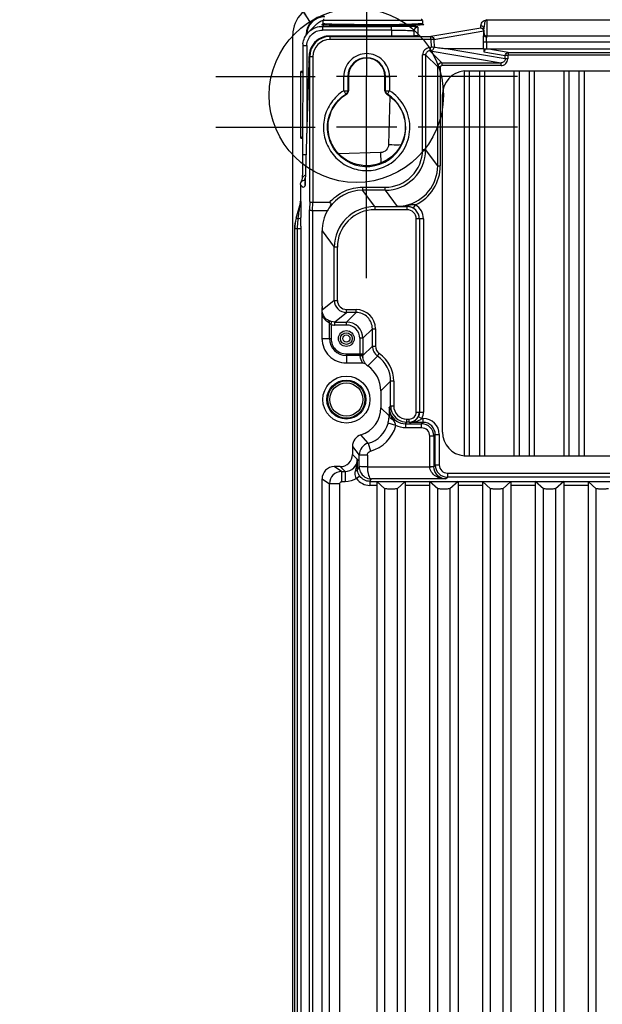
# Model space of a CAD drawing. Header units: inches. Extents: x 0 to 117, y 0 to 83.
# Tile 26 of 57: x 73 to 79, y 46 to 55. Entities that reach past the tile are written whole.
import ezdxf

# ---------------------------------------------------------------- set-up
doc = ezdxf.new("R2010")
doc.units = ezdxf.units.IN
doc.header["$LTSCALE"] = 6.431102
doc.header["$MEASUREMENT"] = 0
doc.linetypes.add('CENTER', pattern=[0.6, 0.375, -0.075, 0.075, -0.075])
doc.layers.get('0').update_dxf_attribs({"linetype": 'CONTINUOUS'})
doc.layers.add('DEFAULT_1', color=7, linetype='CENTER')
doc.styles.get("Standard").update_dxf_attribs({"font": 'txt', "width": 0.8})
doc.dimstyles.get("Standard").update_dxf_attribs({"dimtxt": 0.78125, "dimasz": 0.14, "dimexe": 0.18, "dimexo": 0.0625, "dimgap": 0.09, "dimtad": 1, "dimdec": 3, "dimzin": 4, "dimdsep": 46, "dimtxsty": 'STANDARD', "dimblk": '_FILLED', "dimblk1": '_FILLED', "dimblk2": '_FILLED', "dimcen": 0.09, "dimadec": 0, "dimazin": 0, "dimtp": 0.001, "dimtm": 0.001, "dimtfac": 1, "dimtdec": 3, "dimtofl": 0, "dimtmove": 0, "dimatfit": 3, "dimldrblk": '_FILLED', "dimfxl": 1, "dimtolj": 1, "dimtzin": 4, "dimarcsym": 0})

# ---------------------------------------------------------------- blocks, each defined once
blk = doc.blocks.new('_FILLED')
at = {"color": 0, "linetype": 'BYBLOCK'}
blk.add_solid([(0, 0), (-1, 0.143), (-1, -0.143)], dxfattribs=at)

msp = doc.modelspace()

# ---------------------------------------------------------------- linework, layer by layer
at = {"color": 7, "linetype": 'CONTINUOUS'}
for p, q in [((76.1439, 55.0584), (76.1439, 55.0302)), ((77.1085, 55.0584), (76.1439, 55.0584)), ((77.0888, 55.0278), (77.0737, 55.0266)), ((77.1085, 55.0584), (77.1085, 55.0315)), ((77.1149, 55.0215), (77.1179, 55.0209)), ((77.7329, 55.066), (77.7329, 54.9062)), ((77.7329, 55.066), (86.11, 55.066)), ((75.8518, 28.7628), (75.8518, 54.9209)), ((75.9798, 54.9172), (75.9798, 54.924)), ((75.9802, 54.9236), (75.9798, 54.924)), ((76.0703, 55.0137), (76.0042, 54.9476)), ((76.138, 55.0031), (76.1511, 55.0161)), ((76.138, 55.0031), (76.138, 54.9661)), ((76.138, 55.0031), (76.8085, 55.0031)), ((76.8085, 54.9661), (76.138, 54.9661)), ((76.8085, 54.9661), (76.807, 54.9093)), ((76.8085, 54.9661), (76.8085, 55.0031)), ((77.0246, 54.958), (77.0233, 54.9096)), ((77.0631, 54.9964), (77.0626, 54.9115)), ((77.6728, 54.9871), (77.1897, 54.9049)), ((77.2189, 54.876), (77.702, 54.9581)), ((77.6738, 54.9874), (77.6728, 54.9871)), ((77.6738, 55.007), (77.6739, 55.01)), ((77.6738, 54.9874), (77.6738, 55.007)), ((77.702, 54.9581), (77.702, 54.9186)), ((77.7034, 54.9797), (77.7034, 54.9775)), ((77.7034, 54.9337), (77.7034, 54.9775)), ((76.2065, 54.9093), (76.2065, 54.9093)), ((76.2118, 54.9049), (76.2065, 54.9093)), ((76.9915, 54.9093), (76.2065, 54.9093)), ((76.2118, 54.9049), (76.2118, 54.8754)), ((76.2118, 54.9049), (77.1897, 54.9049)), ((77.1897, 54.8754), (76.2118, 54.8754)), ((76.9829, 54.9093), (76.9829, 54.9093)), ((77.0054, 54.9094), (76.9915, 54.9093)), ((77.018, 54.9095), (77.0054, 54.9094)), ((77.0289, 54.9097), (77.018, 54.9095)), ((77.0353, 54.9099), (77.0289, 54.9097)), ((77.0407, 54.91), (77.0353, 54.9099)), ((77.0454, 54.9102), (77.0407, 54.91)), ((77.0492, 54.9103), (77.0454, 54.9102)), ((77.1897, 54.8754), (77.1897, 54.9049)), ((77.2189, 54.876), (77.1897, 54.8754)), ((77.1897, 54.8754), (77.1911, 54.8019)), ((77.2189, 54.876), (77.2203, 54.7992)), ((77.7275, 54.8511), (77.6983, 54.8506)), ((77.6995, 54.7853), (77.6983, 54.8506)), ((77.7281, 54.8511), (77.7281, 54.7849)), ((86.1148, 54.8511), (77.7281, 54.8511)), ((77.7329, 54.9101), (86.11, 54.9101)), ((75.9486, 54.8138), (75.9468, 53.7175)), ((75.988, 54.8161), (75.9867, 53.968)), ((77.1781, 54.7951), (77.1781, 54.7656)), ((77.1781, 54.7951), (77.1817, 54.7951)), ((77.2947, 54.649), (77.1781, 54.7656)), ((77.1781, 54.7656), (77.1817, 54.7656)), ((77.1817, 54.7951), (77.1817, 54.7656)), ((77.1817, 54.7656), (77.8689, 54.649)), ((77.6995, 54.7853), (77.3369, 54.7849)), ((77.9091, 54.6878), (77.3369, 54.7849)), ((77.6996, 54.7853), (77.7034, 54.7849)), ((77.7034, 54.7849), (77.7031, 54.7557)), ((77.7031, 54.7557), (77.9094, 54.7207)), ((77.7034, 54.7849), (77.7287, 54.7849)), ((77.7288, 54.7849), (77.7281, 54.7849)), ((77.9386, 54.75), (77.7329, 54.7849)), ((77.7329, 54.7849), (86.11, 54.7849)), ((77.9386, 54.75), (77.9386, 54.7244)), ((77.9386, 54.75), (85.9043, 54.75)), ((76.0084, 54.6584), (75.9716, 53.4906)), ((76.0084, 54.6572), (76.0084, 54.6584)), ((76.015, 54.7105), (76.0095, 54.7105)), ((76.015, 53.3055), (76.015, 54.7105)), ((76.0446, 54.7082), (76.015, 54.7082)), ((76.0446, 54.7083), (76.0446, 53.2985)), ((77.1092, 53.8092), (77.1092, 54.7263)), ((77.1387, 54.7263), (77.1092, 54.7263)), ((77.1387, 54.7263), (77.1387, 53.8092)), ((77.1387, 54.7263), (77.2554, 54.6096)), ((77.2947, 54.649), (77.2947, 54.6234)), ((77.2947, 54.649), (77.8689, 54.649)), ((77.8689, 54.6234), (77.8689, 54.649)), ((77.9091, 54.6878), (77.9094, 54.7207)), ((77.9344, 54.6876), (77.9091, 54.6878)), ((77.9346, 54.7205), (77.9094, 54.7207)), ((77.9345, 54.7201), (77.9345, 54.6882)), ((85.9043, 54.7244), (77.9386, 54.7244)), ((75.9306, 53.9202), (75.9306, 54.5666)), ((75.9482, 54.5489), (75.9306, 54.5666)), ((75.9482, 54.5666), (75.9306, 54.5666)), ((77.2554, 53.6537), (77.2554, 54.6096)), ((77.281, 54.6096), (77.2554, 54.6096)), ((77.281, 54.6096), (77.281, 53.6537)), ((77.8689, 54.6234), (77.2947, 54.6234)), ((77.512, 54.5721), (86.3309, 54.5721)), ((77.512, 54.5712), (77.512, 50.8447)), ((77.5612, 54.5718), (77.5612, 50.8441)), ((77.6596, 54.5721), (77.6596, 50.8439)), ((77.7089, 54.5721), (77.7089, 50.8439)), ((77.9943, 54.5721), (77.9943, 50.8439)), ((78.0435, 54.5721), (78.0435, 50.8439)), ((78.1419, 54.5721), (78.1419, 50.8439)), ((78.1911, 54.5721), (78.1911, 50.8439)), ((78.4766, 54.5721), (78.4766, 50.8439)), ((78.5258, 54.5721), (78.5258, 50.8439)), ((78.6242, 54.5721), (78.6242, 50.8439)), ((78.6734, 54.5721), (78.6734, 50.8439)), ((76.8594, 54.519), (76.2747, 54.519)), ((76.3847, 54.5172), (76.3453, 54.5172)), ((76.3453, 54.3801), (76.3453, 54.5168)), ((76.39, 54.519), (76.3847, 54.5172)), ((76.3847, 54.5172), (76.3847, 54.3801)), ((76.39, 54.519), (76.39, 54.379)), ((76.567, 54.019), (76.567, 54.5269)), ((76.7443, 54.379), (76.7443, 54.519)), ((76.7496, 54.5172), (76.7443, 54.519)), ((76.7496, 54.3801), (76.7496, 54.5172)), ((76.7496, 54.5172), (76.7889, 54.5172)), ((76.7889, 54.5168), (76.7889, 54.3802)), ((76.3453, 54.3802), (76.3847, 54.3801)), ((76.39, 54.379), (76.3847, 54.3801)), ((76.7443, 54.379), (76.7496, 54.3801)), ((76.7496, 54.3801), (76.7889, 54.3802)), ((76.3712, 54.3455), (76.3668, 54.3466)), ((76.763, 54.3455), (76.7675, 54.3466)), ((76.7917, 54.3253), (76.7795, 53.8583)), ((77.3015, 51.0741), (77.3015, 54.3418)), ((76.8594, 54.0269), (76.2747, 54.0269)), ((75.9472, 53.9369), (75.9306, 53.9202)), ((75.9306, 53.9202), (75.9472, 53.9202)), ((76.7028, 53.7808), (76.296, 53.7701)), ((76.7028, 53.7808), (76.7056, 53.6799)), ((77.1092, 53.8092), (77.1387, 53.8092)), ((77.2554, 53.6537), (77.1387, 53.8092)), ((75.9468, 53.7175), (75.9465, 53.6778)), ((75.945, 53.5961), (75.9445, 53.5775)), ((75.9455, 53.6175), (75.945, 53.5961)), ((75.946, 53.6417), (75.9455, 53.6175)), ((75.9465, 53.6778), (75.946, 53.6417)), ((77.2554, 53.6537), (77.281, 53.6537)), ((75.9374, 53.5135), (75.9355, 53.5076)), ((75.9422, 53.5312), (75.9421, 53.5305)), ((75.9441, 53.5668), (75.9438, 53.5573)), ((75.9445, 53.5775), (75.9441, 53.5668)), ((75.9684, 53.5044), (75.9636, 53.5125)), ((75.9719, 53.4996), (75.9684, 53.5044)), ((75.9717, 53.4956), (75.9717, 53.4944)), ((75.9252, 53.4732), (75.9252, 53.3066)), ((76.5283, 53.4451), (76.5283, 53.4156)), ((76.5283, 53.4451), (76.7453, 53.4451)), ((76.6469, 53.2574), (76.5283, 53.4156)), ((76.7453, 53.4156), (76.5283, 53.4156)), ((76.7453, 53.4156), (76.7453, 53.4451)), ((76.7453, 53.4156), (76.8619, 53.2601)), ((75.9252, 53.3066), (75.9277, 53.3066)), ((76.015, 53.3055), (76.0138, 53.2267)), ((75.8853, 53.1466), (75.9256, 53.2907)), ((75.9252, 53.2907), (75.9256, 53.2907)), ((76.0138, 29.7876), (76.0138, 53.2267)), ((76.0434, 53.2198), (76.0446, 53.2985)), ((76.0434, 53.2198), (76.0434, 29.7946)), ((76.0434, 53.2198), (76.1885, 53.2198)), ((76.208, 53.2985), (76.0446, 53.2985)), ((76.6469, 53.2574), (76.6469, 53.2279)), ((76.6469, 53.2574), (76.9596, 53.2574)), ((76.9596, 53.2279), (76.6469, 53.2279)), ((76.8846, 53.2597), (76.8619, 53.2601)), ((76.9283, 53.2591), (76.8846, 53.2597)), ((76.9391, 53.259), (76.9283, 53.2591)), ((76.9605, 53.2587), (76.9391, 53.259)), ((76.9596, 53.2574), (76.9605, 53.2587)), ((76.9596, 53.2279), (76.9596, 53.2574)), ((77.0208, 53.241), (77.041, 53.2747)), ((75.8828, 53.1466), (75.8853, 53.1466)), ((75.8853, 53.1466), (75.9024, 53.1418)), ((75.9024, 53.1418), (75.909, 53.1832)), ((77.1173, 53.1398), (77.0481, 53.1394)), ((77.0481, 51.2685), (77.0481, 53.1394)), ((77.0776, 53.1394), (77.0779, 53.1398)), ((77.0776, 53.1394), (77.0776, 51.2684)), ((77.1173, 53.1398), (77.1173, 51.2682)), ((75.9305, 53.0407), (75.8683, 53.0407)), ((75.8708, 29.9736), (75.8708, 53.0407)), ((75.8947, 53.0407), (75.8947, 29.9736)), ((75.9305, 53.0666), (75.9305, 53.0407)), ((75.9305, 53.0407), (75.9305, 29.9736)), ((76.1351, 52.2946), (76.1351, 53.0217)), ((76.1351, 53.0217), (76.2534, 52.8639)), ((76.2534, 52.3498), (76.2534, 52.8639)), ((76.2829, 52.8639), (76.2534, 52.8639)), ((76.2829, 52.8638), (76.2829, 52.3498)), ((76.2534, 52.3498), (76.1354, 52.2554)), ((76.2534, 52.3498), (76.2829, 52.3498)), ((76.3715, 52.2317), (76.3715, 52.2613)), ((76.3715, 52.2613), (76.465, 52.2613)), ((76.465, 52.2317), (76.465, 52.2613)), ((76.1341, 52.2188), (76.1341, 51.9797)), ((76.2566, 52.1398), (76.3715, 52.2317)), ((76.465, 52.2317), (76.3715, 52.2317)), ((76.465, 52.2317), (76.3731, 52.1398)), ((76.2069, 51.9796), (76.2069, 52.129)), ((76.2225, 52.1143), (76.2293, 52.143)), ((76.2225, 52.1143), (76.2225, 51.9797)), ((76.2566, 52.1398), (76.2566, 52.1103)), ((76.2566, 52.1398), (76.3731, 52.1398)), ((76.3731, 52.1103), (76.2566, 52.1103)), ((76.3731, 52.1103), (76.3731, 52.1398)), ((76.5305, 51.9824), (76.6224, 52.0743)), ((76.6224, 51.9067), (76.6224, 52.0743)), ((76.6224, 52.0743), (76.6519, 52.0743)), ((76.6519, 52.0743), (76.6519, 51.9067)), ((76.1341, 51.9796), (76.2225, 51.9796)), ((76.501, 51.9824), (76.501, 51.8303)), ((76.5305, 51.9824), (76.501, 51.9824)), ((76.5305, 51.9824), (76.5305, 51.8318)), ((76.6224, 51.9067), (76.5304, 51.8147)), ((76.6224, 51.9067), (76.6519, 51.9067)), ((76.3703, 51.8318), (76.3703, 51.7434)), ((76.3703, 51.8318), (76.5305, 51.8318)), ((76.5022, 51.8162), (76.3703, 51.8162)), ((76.5009, 51.8265), (76.5009, 51.8257)), ((76.5304, 51.8147), (76.5305, 51.8313)), ((76.5784, 51.7151), (76.673, 51.8097)), ((76.673, 51.8098), (76.6899, 51.834)), ((76.3704, 51.7434), (76.5311, 51.7434)), ((76.7049, 51.4728), (76.7996, 51.5674)), ((76.7996, 51.3276), (76.7996, 51.5674)), ((76.8291, 51.5674), (76.7996, 51.5674)), ((76.8291, 51.5675), (76.8291, 51.3276)), ((76.7049, 51.4728), (76.7049, 51.3103)), ((76.7848, 51.2303), (76.7049, 51.3103)), ((76.7996, 51.3276), (76.7865, 51.3113)), ((76.7996, 51.3276), (76.8291, 51.3276)), ((77.0481, 51.2685), (77.1173, 51.2682)), ((77.0677, 51.2246), (77.103, 51.2072)), ((77.103, 51.2072), (77.1136, 51.2072)), ((77.1136, 51.1678), (77.1136, 51.2072)), ((76.8505, 51.1381), (76.7745, 51.1588)), ((76.944, 51.1538), (76.957, 51.1701)), ((76.944, 51.1538), (76.944, 51.1145)), ((76.944, 51.1538), (77.0997, 51.1538)), ((77.0997, 51.1145), (76.944, 51.1145)), ((76.957, 51.1701), (76.957, 51.1996)), ((76.957, 51.1996), (76.9792, 51.1996)), ((76.9792, 51.1701), (76.957, 51.1701)), ((76.9792, 51.1701), (76.9792, 51.1996)), ((76.9792, 51.1701), (76.9815, 51.1678)), ((77.1136, 51.1678), (76.9815, 51.1678)), ((77.1136, 51.1678), (77.0997, 51.1538)), ((77.0997, 51.1145), (77.0997, 51.1538)), ((76.582, 50.9655), (76.512, 51.0474)), ((77.1784, 50.7416), (77.1784, 51.0358)), ((77.2177, 51.0358), (77.1784, 51.0358)), ((77.2177, 51.0358), (77.2317, 51.0497)), ((77.2177, 51.0358), (77.2177, 50.7421)), ((77.2317, 50.756), (77.2317, 51.0497)), ((77.2317, 51.0497), (77.2711, 51.0497)), ((77.2711, 51.0497), (77.2711, 50.756)), ((76.4293, 50.9347), (76.4293, 50.8575)), ((76.4293, 50.9347), (76.4953, 50.8516)), ((76.582, 50.9655), (76.6029, 50.8896)), ((76.4768, 50.8101), (76.4293, 50.8575)), ((76.4953, 50.7391), (76.4953, 50.8516)), ((76.5741, 50.8516), (76.4953, 50.8516)), ((76.5741, 50.8517), (76.5741, 50.738)), ((77.512, 50.8439), (86.3309, 50.8439)), ((76.3244, 50.692), (76.2532, 50.7395)), ((76.3112, 50.7395), (76.2532, 50.7395)), ((76.3112, 50.7395), (76.3587, 50.692)), ((76.4953, 50.7391), (76.4785, 50.7139)), ((76.5741, 50.738), (77.1784, 50.738)), ((77.1784, 50.7421), (77.2177, 50.7421)), ((77.1784, 50.7412), (77.1784, 50.7407)), ((77.1784, 50.7403), (77.1784, 50.7398)), ((77.1784, 50.7394), (77.1784, 50.7389)), ((77.1784, 50.7385), (77.1784, 50.738)), ((77.2317, 50.756), (77.2177, 50.7421)), ((77.2317, 50.756), (77.2711, 50.756)), ((76.3244, 50.692), (76.3244, 50.5936)), ((76.3244, 50.692), (76.3587, 50.692)), ((76.3587, 50.692), (76.3587, 50.5936)), ((76.4559, 50.6939), (76.4541, 50.6859)), ((76.5009, 50.6464), (76.4688, 50.6237)), ((77.3318, 50.62), (77.3498, 50.638)), ((77.3498, 50.6773), (77.3498, 50.638)), ((77.3498, 50.6773), (86.4931, 50.6773)), ((86.4931, 50.638), (77.3498, 50.638)), ((76.1351, 37.4323), (76.1351, 50.6214)), ((76.1351, 50.6214), (76.2063, 50.5739)), ((76.2063, 37.5452), (76.2063, 50.5739)), ((76.3047, 50.5739), (76.2063, 50.5739)), ((76.3047, 50.5739), (76.3047, 37.5452)), ((76.3587, 50.5936), (76.3244, 50.5936)), ((76.5972, 50.5967), (76.6127, 50.62)), ((76.5972, 50.5967), (76.5972, 50.5573)), ((76.5972, 50.5967), (87.2457, 50.5967)), ((76.6655, 50.5573), (76.5972, 50.5573)), ((77.3318, 50.62), (76.6127, 50.62)), ((76.6655, 50.5957), (76.6655, 37.2749)), ((76.7443, 50.524), (76.6655, 50.5957)), ((76.9411, 50.5957), (76.8624, 50.524)), ((76.9411, 50.5957), (76.9411, 37.2749)), ((77.1774, 50.5573), (76.9411, 50.5573)), ((77.1774, 50.5957), (77.1774, 37.2749)), ((77.2561, 50.524), (77.1774, 50.5957)), ((77.4529, 50.5957), (77.3742, 50.524)), ((77.4529, 50.5957), (77.4529, 37.2749)), ((77.6892, 50.5573), (77.4529, 50.5573)), ((77.6892, 50.5957), (77.6892, 37.2749)), ((77.7679, 50.524), (77.6892, 50.5957)), ((77.9648, 50.5957), (77.886, 50.524)), ((77.9648, 50.5957), (77.9648, 37.2749)), ((78.201, 50.5573), (77.9648, 50.5573)), ((78.201, 50.5957), (78.201, 37.2749)), ((78.2797, 50.524), (78.201, 50.5957)), ((78.4766, 50.5957), (78.3978, 50.524)), ((78.4766, 50.5957), (78.4766, 37.2749)), ((78.7128, 50.5573), (78.4766, 50.5573)), ((78.7128, 50.5957), (78.7128, 37.2749)), ((78.7915, 50.524), (78.7128, 50.5957)), ((76.7443, 37.2749), (76.7443, 50.524)), ((76.8624, 50.524), (76.8624, 37.2749)), ((77.2561, 37.2749), (77.2561, 50.524)), ((77.3742, 50.524), (77.3742, 37.2749)), ((77.7679, 37.2749), (77.7679, 50.524)), ((77.886, 50.524), (77.886, 37.2749)), ((78.2797, 37.2749), (78.2797, 50.524)), ((78.3978, 50.524), (78.3978, 37.2749)), ((78.7915, 37.2749), (78.7915, 50.524))]:
    msp.add_line(p, q, dxfattribs=at)
for points in [[(76.1429, 55.0255), (76.1415, 55.0232), (76.1401, 55.0217), (76.1391, 55.0209), (76.1385, 55.0206), (76.1385, 55.0205)], [(76.1439, 55.0301), (76.1438, 55.0286), (76.1429, 55.0255)], [(77.1148, 55.0213), (77.115, 55.0213), (77.1151, 55.0213), (77.1149, 55.0213), (77.1145, 55.0215), (77.1139, 55.0218), (77.1127, 55.0226), (77.1111, 55.0242), (77.1095, 55.0267), (77.1086, 55.0299), (77.1085, 55.0315)], [(77.0551, 54.9107), (77.0552, 54.9107), (77.0552, 54.9107), (77.055, 54.9107), (77.0543, 54.9106), (77.0534, 54.9105), (77.0522, 54.9105), (77.0508, 54.9104), (77.0492, 54.9103)], [(77.7329, 54.7849), (77.7324, 54.7849), (77.732, 54.7849), (77.7315, 54.7849), (77.7311, 54.7849), (77.7306, 54.7849), (77.7301, 54.7849), (77.7295, 54.7849)], [(77.9345, 54.7201), (77.9347, 54.721), (77.9349, 54.7218), (77.9352, 54.7226), (77.9356, 54.7231), (77.9362, 54.7236), (77.9367, 54.7239), (77.9373, 54.7242), (77.9379, 54.7244), (77.9386, 54.7244)], [(75.932, 53.4976), (75.9304, 53.4935), (75.9289, 53.4899), (75.9286, 53.4891)], [(75.9355, 53.5076), (75.9337, 53.5023), (75.932, 53.4976)], [(75.9423, 53.5304), (75.9414, 53.5271), (75.9394, 53.52), (75.9374, 53.5135)], [(75.9438, 53.5573), (75.9434, 53.5493), (75.9432, 53.5457), (75.943, 53.5425), (75.9428, 53.5396), (75.9426, 53.537), (75.9425, 53.5347), (75.9423, 53.5328), (75.9422, 53.5312)], [(75.9716, 53.4906), (75.9713, 53.483), (75.9711, 53.4796), (75.971, 53.4765), (75.9708, 53.4737), (75.9707, 53.4711), (75.9705, 53.4689), (75.9704, 53.467), (75.9703, 53.4654), (75.9701, 53.4642), (75.97, 53.4633), (75.97, 53.4631)], [(76.501, 51.8303), (76.501, 51.828), (76.501, 51.8272)]]:
    msp.add_lwpolyline(points, dxfattribs=at)
for centre, radius in [((76.4669, 54.3351), 0.8442), ((76.3703, 51.9796), 0.0766), ((76.3703, 51.9796), 0.0569), ((76.3703, 51.9796), 0.0351), ((76.3703, 51.3891), 0.2279), ((76.3703, 51.3891), 0.1886), ((76.3703, 51.3891), 0.1801), ((76.3703, 51.3891), 0.1604)]:
    msp.add_circle(centre, radius, dxfattribs=at)
for centre, radius, start, end in [((76.147, 54.9206), 0.2952, 89.94869, 179.95305), ((76.1604, 54.9206), 0.1749, 89.99608, 178.10536), ((76.1604, 54.9205), 0.1772, 131.49931, 145.50738), ((76.1557, 55.0584), 0.0118, 90.00003, 160), ((77.0966, 55.0584), 0.0118, 30, 89.99997), ((77.7324, 55.0071), 0.0586, 166.7531, 177.15887), ((76.1599, 54.9206), 0.1767, 175.05121, 179.99162), ((77.0639, 54.957), 0.0393, 89.96987, 178.50997), ((77.6726, 54.9585), 0.0286, 79.1985, 89.63811), ((77.6738, 54.9775), 0.0295, 80.27692, 89.98964), ((77.6742, 54.9579), 0.0291, 0.06616, 10.61), ((76.1375, 54.8134), 0.1888, 173.5096, 179.91573), ((76.2118, 54.7081), 0.1968, 90.00357, 179.9902), ((76.2065, 54.7125), 0.1968, 108.73807, 164.93583), ((76.2118, 54.7082), 0.1672, 89.97617, 179.96379), ((76.2068, 54.711), 0.1983, 90.07601, 108.67173), ((77.0617, 54.8725), 0.0389, 90.05284, 99.79253), ((77.7329, 54.9393), 0.0292, 259.83448, 269.94027), ((76.2123, 54.711), 0.2028, 164.94366, 179.49701), ((77.1781, 54.7263), 0.0689, 89.99592, 179.99977), ((77.1781, 54.7263), 0.0393, 89.93322, 180.06677), ((76.5671, 54.5172), 0.1824, 0.01715, 179.98284), ((76.5671, 54.519), 0.1772, 0.00141, 179.99859), ((77.2947, 54.6096), 0.0394, 90.01007, 179.98993), ((77.5317, 54.3418), 0.2302, 94.90472, 180), ((76.3508, 54.379), 0.0392, 353.3261, 359.98157), ((76.567, 54.0251), 0.3794, 237.24545, 57.99442), ((76.7452, 53.8092), 0.3935, 270.00757, 0.00542), ((76.7453, 53.809), 0.3639, 269.99661, 0.02977), ((76.862, 53.6535), 0.3934, 281.99641, 0.022), ((75.8018, 53.5842), 0.1769, 336.09379, 337.52996), ((75.7548, 53.6034), 0.2278, 337.57801, 340.00574), ((75.6672, 53.6352), 0.3209, 340.01445, 342.39666), ((74.6066, 53.5374), 1.3658, 357.86114, 358.19423), ((76.0085, 53.454), 0.0397, 161.06282, 179.83105), ((76.5282, 53.0223), 0.3934, 89.98867, 146.0588), ((76.6469, 52.8639), 0.3935, 90.00758, 180.00541), ((76.6469, 52.864), 0.3639, 89.99606, 180.02957), ((76.8649, 53.8824), 0.6223, 269.72849, 276.3841), ((76.8618, 53.6527), 0.3926, 270.01574, 276.03053), ((76.8614, 53.657), 0.397, 276.02492, 281.97293), ((76.8644, 53.889), 0.629, 276.35941, 279.54112), ((76.9595, 53.14), 0.1175, 359.95564, 89.96203), ((76.9596, 53.1394), 0.0885, 359.97226, 89.9956), ((76.9583, 53.143), 0.1158, 85.09499, 88.91734), ((77.2621, 51.4334), 1.8587, 98.79171, 99.08426), ((76.9555, 53.1327), 0.1264, 58.92322, 65.07037), ((77.0236, 52.9276), 0.3475, 87.12886, 88.32282), ((76.9599, 53.1398), 0.1574, 359.98002, 58.96159), ((76.2637, 53.0405), 0.3954, 164.43777, 179.96473), ((76.266, 53.0405), 0.3952, 164.43501, 179.96721), ((76.5734, 53.0399), 0.6787, 171.36754, 174.14183), ((60.5614, 53.0664), 15.3691, 0.18433, 0.31371), ((54.5352, 53.0492), 21.3953, 0.04663, 0.17844), ((76.551, 53.0406), 0.6563, 174.9745, 179.98877), ((76.6043, 53.0364), 0.7098, 174.11158, 175.01052), ((76.3715, 52.3498), 0.1181, 180.00637, 269.99716), ((76.3715, 52.3498), 0.0885, 180.00192, 270.01788), ((79.1249, 52.2968), 2.9898, 180.04269, 180.79355), ((76.4649, 52.0743), 0.187, 359.99983, 89.99526), ((76.465, 52.0743), 0.1574, 359.98814, 90.01186), ((76.2626, 52.2802), 0.1412, 250.47296, 254.06129), ((76.2566, 52.2583), 0.148, 256.65748, 269.98516), ((76.2588, 52.2669), 0.1273, 254.05232, 256.60746), ((76.3731, 51.9824), 0.1574, 0.00147, 89.99853), ((76.3731, 51.9824), 0.1279, 359.99025, 90.00838), ((76.3703, 51.9796), 0.2362, 179.97696, 270.02299), ((76.3703, 51.9796), 0.1634, 180, 270), ((76.3703, 51.9796), 0.1478, 179.98172, 270.01828), ((76.7405, 51.9067), 0.0886, 180.00053, 235.15875), ((76.6514, 51.8333), 0.1502, 186.54333, 190.09753), ((76.5044, 51.5675), 0.2951, 359.98751, 55.16392), ((76.5044, 51.5675), 0.3247, 359.99572, 55.15916), ((76.4294, 51.3102), 0.2755, 287.44584, 0.0038), ((83.4047, 51.1306), 6.6207, 178.43633, 179.13704), ((76.9432, 51.3113), 0.1567, 180.01531, 187.55491), ((76.9562, 51.3277), 0.1567, 180.02961, 187.56816), ((76.9585, 51.3279), 0.159, 187.55237, 202.4085), ((76.957, 51.3275), 0.1279, 179.98223, 270.00031), ((76.9455, 51.3116), 0.159, 187.53876, 202.39787), ((76.9432, 51.3109), 0.1565, 202.47566, 270.01246), ((76.9562, 51.3272), 0.1566, 202.48589, 269.9949), ((76.9792, 51.2685), 0.0689, 269.99138, 0.00929), ((76.9733, 51.2713), 0.1054, 321.23063, 333.70816), ((77.1143, 51.0497), 0.1567, 0.02284, 90.00249), ((76.5087, 51.2309), 0.2754, 285.42493, 344.81253), ((76.5086, 51.2311), 0.3543, 285.44252, 344.79059), ((76.9792, 51.268), 0.0979, 270.03394, 277.57348), ((76.9789, 51.2618), 0.0941, 271.63662, 275.22964), ((76.9786, 51.2634), 0.0957, 275.27901, 288.90325), ((77.0996, 51.0358), 0.1181, 0.01037, 89.98963), ((77.0997, 51.0358), 0.0787, 359.99157, 90.00878), ((77.1137, 51.0498), 0.118, 359.97339, 90.02661), ((76.5474, 50.9348), 0.1181, 107.4383, 180.01494), ((77.5317, 51.0741), 0.2302, 180, 265.09516), ((76.6134, 50.8516), 0.1181, 105.43569, 179.98094), ((76.3587, 50.81), 0.118, 269.97513, 359.94784), ((68.0803, 50.6081), 8.3989, 0.72154, 1.37807), ((77.3498, 50.7561), 0.1181, 180.01034, 269.98962), ((77.3498, 50.756), 0.0787, 179.98647, 270.00418), ((76.3244, 50.5739), 0.1181, 90.02906, 179.97821)]:
    msp.add_arc(centre, radius, start, end, dxfattribs=at)
for centre, major_axis, ratio, start_param, end_param in [((76.157, 54.924), (0.1253, -0.1253), 0.999695, 8.639532, 10.210024), ((76.204, 54.8801), (0.1337, 0.1337), 0.999315, 1.413635, 1.570796), ((76.204, 54.8801), (0.1337, 0.1337), 0.999315, 1.309248, 1.413635), ((76.204, 54.8801), (0.1337, 0.1337), 0.999315, 1.108765, 1.309248), ((76.4096, 51.4727), (0.2089, 0.2089), 0.999562, -0.785179, 0.177257), ((76.3112, 50.8576), (0.0835, -0.0835), 0.999695, -0.785246, 0.785246), ((76.2532, 50.6213), (0.0983, -0.0655), 0.999505, 2.158969, 3.729308)]:
    msp.add_ellipse(centre, major_axis=major_axis, ratio=ratio, start_param=start_param, end_param=end_param, dxfattribs=at)
for points in [[(76.0144, 55.0209), (75.9973, 54.9961), (75.9865, 54.9658), (75.9839, 54.9358)], [(76.118, 55.0926), (76.0906, 55.0858), (76.0642, 55.072), (76.043, 55.0533)], [(75.9659, 54.8925), (75.9753, 54.9129), (75.9885, 54.9319), (76.0044, 54.9477)], [(75.9994, 54.8733), (76.0142, 54.9089), (76.0456, 54.9403), (76.0812, 54.9549)], [(76.0044, 54.9477), (76.0241, 54.9675), (76.0489, 54.9831), (76.0753, 54.9923)], [(76.0753, 54.9923), (76.0953, 54.9994), (76.1168, 55.0031), (76.138, 55.0031)], [(76.0812, 54.9549), (76.0991, 54.9622), (76.1187, 54.9661), (76.138, 54.9661)], [(77.6738, 54.9874), (77.6864, 54.9874), (77.7006, 54.9756), (77.7029, 54.9632)], [(77.698, 54.9723), (77.694, 54.9794), (77.686, 54.985), (77.678, 54.9865)], [(77.7014, 54.988), (77.6979, 54.9971), (77.6884, 55.0049), (77.6788, 55.0066)], [(77.702, 54.9581), (77.7019, 54.963), (77.7004, 54.968), (77.698, 54.9723)], [(77.7034, 54.9775), (77.7034, 54.9811), (77.7027, 54.9847), (77.7014, 54.988)], [(77.7034, 54.9396), (77.7034, 54.9345), (77.7048, 54.9293), (77.7073, 54.9248)], [(77.7073, 54.9248), (77.7115, 54.9176), (77.7196, 54.912), (77.7278, 54.9106)], [(75.9499, 54.8348), (75.9521, 54.8546), (75.9576, 54.8744), (75.9659, 54.8925)], [(75.988, 54.8161), (75.9881, 54.8356), (75.992, 54.8554), (75.9994, 54.8733)], [(77.1911, 54.8019), (77.1899, 54.7983), (77.1855, 54.7952), (77.1817, 54.7951)], [(77.7287, 54.7849), (77.7159, 54.7831), (77.7032, 54.7687), (77.7031, 54.7557)], [(76.3847, 54.3801), (76.3846, 54.3674), (76.377, 54.3535), (76.3662, 54.3468)], [(76.3712, 54.3455), (76.381, 54.3515), (76.3884, 54.3631), (76.3897, 54.3744)], [(76.7443, 54.379), (76.7443, 54.3662), (76.7521, 54.3522), (76.763, 54.3455)], [(76.7496, 54.3801), (76.7496, 54.3674), (76.7573, 54.3535), (76.768, 54.3468)], [(75.9286, 53.4891), (75.9309, 53.4943), (75.9345, 53.4992), (75.9388, 53.5029)], [(75.9388, 53.5029), (75.9455, 53.5087), (75.9548, 53.5122), (75.9636, 53.5125)], [(75.9252, 53.4732), (75.9252, 53.4786), (75.9264, 53.4842), (75.9286, 53.4891)], [(75.9252, 53.4732), (75.928, 53.4681), (75.9312, 53.4631), (75.9349, 53.4585)], [(75.923, 53.2907), (75.9244, 53.2957), (75.9258, 53.3013), (75.9242, 53.3063)], [(75.9256, 53.2907), (75.927, 53.2957), (75.9283, 53.3013), (75.9268, 53.3063)], [(76.1885, 53.2198), (76.1539, 53.1602), (76.1349, 53.089), (76.1349, 53.0201)], [(76.2019, 53.2419), (76.1972, 53.2347), (76.1925, 53.2274), (76.1889, 53.2196)], [(77.0088, 53.2474), (76.9961, 53.2533), (76.9822, 53.2571), (76.9682, 53.2583)], [(77.0338, 53.275), (77.0152, 53.2755), (76.9965, 53.2731), (76.978, 53.2702)], [(76.2069, 52.129), (76.1927, 52.1364), (76.1796, 52.1461), (76.1685, 52.1577)], [(76.2154, 52.1472), (76.2094, 52.1493), (76.2036, 52.1518), (76.198, 52.1547)], [(76.2069, 52.129), (76.2112, 52.1234), (76.2163, 52.118), (76.2225, 52.1143)], [(76.2566, 52.1398), (76.2476, 52.1398), (76.2379, 52.1401), (76.23, 52.1444)], [(76.6224, 51.9067), (76.6224, 51.8702), (76.6431, 51.8306), (76.673, 51.8097)], [(76.5311, 51.7434), (76.5172, 51.7618), (76.5076, 51.7842), (76.5035, 51.807)], [(76.5311, 51.7434), (76.5429, 51.7434), (76.5546, 51.7361), (76.563, 51.7278)], [(76.563, 51.7278), (76.5677, 51.7232), (76.5727, 51.7185), (76.5787, 51.7159)], [(76.7939, 51.2581), (76.789, 51.2753), (76.7865, 51.2934), (76.7865, 51.3113)], [(76.8037, 51.2304), (76.7999, 51.2394), (76.7965, 51.2487), (76.7939, 51.2581)], [(76.8247, 51.1912), (76.8166, 51.2037), (76.8095, 51.2168), (76.8037, 51.2304)], [(76.9815, 51.1678), (77.0241, 51.1683), (77.0731, 51.1769), (77.103, 51.2072)], [(76.9921, 51.171), (77.017, 51.1743), (77.042, 51.1887), (77.0573, 51.2086)], [(77.0573, 51.2086), (77.0701, 51.2254), (77.0776, 51.2474), (77.0776, 51.2685)], [(77.0779, 51.2682), (77.0779, 51.2533), (77.0744, 51.238), (77.0678, 51.2246)], [(77.103, 51.2072), (77.1123, 51.2259), (77.1173, 51.2473), (77.1173, 51.2682)], [(76.8505, 51.1381), (76.8477, 51.1576), (76.8354, 51.1747), (76.8247, 51.1912)], [(76.944, 51.1145), (76.9118, 51.1145), (76.8787, 51.1228), (76.8505, 51.1381)], [(76.4768, 50.8101), (76.4772, 50.7708), (76.4655, 50.7321), (76.4559, 50.6939)], [(76.4953, 50.7391), (76.4953, 50.7224), (76.499, 50.7054), (76.5058, 50.6903)], [(76.5972, 50.5967), (76.5611, 50.5967), (76.5218, 50.617), (76.5009, 50.6464)], [(76.3047, 50.5739), (76.3047, 50.5832), (76.3151, 50.5936), (76.3244, 50.5936)], [(76.4688, 50.6237), (76.436, 50.6043), (76.3967, 50.5936), (76.3587, 50.5936)], [(76.4688, 50.6237), (76.4967, 50.5844), (76.549, 50.5573), (76.5972, 50.5573)]]:
    msp.add_open_spline(points, degree=3, dxfattribs=at)
for points, knots in [([(76.1336, 55.0188), (76.1341, 55.0192), (76.1359, 55.0199), (76.1376, 55.0205), (76.1388, 55.0208)], [0, 0, 0, 0, 0.347559, 1, 1, 1, 1]), ([(76.1511, 55.0161), (76.1487, 55.0163), (76.1431, 55.0172), (76.1365, 55.0161), (76.1336, 55.0181)], [0, 0, 0, 0, 0.398441, 1, 1, 1, 1]), ([(76.1439, 55.0302), (76.1439, 55.0276), (76.1437, 55.0218), (76.1371, 55.0201), (76.1351, 55.0213)], [0, 0, 0, 0, 0.536614, 1, 1, 1, 1]), ([(76.1624, 55.0279), (76.16, 55.0281), (76.1541, 55.029), (76.1473, 55.0279), (76.1441, 55.0299)], [0, 0, 0, 0, 0.396289, 1, 1, 1, 1]), ([(76.1624, 55.0279), (76.1624, 55.0251), (76.1623, 55.019), (76.1551, 55.0177), (76.1533, 55.0192)], [0, 0, 0, 0, 0.551711, 1, 1, 1, 1]), ([(77.0047, 55.0234), (76.8474, 55.0181), (76.6122, 55.0171), (76.3316, 55.0213), (76.208, 55.0236), (76.1624, 55.0279)], [0, 0, 0, 0, 0.560365, 0.83707, 1, 1, 1, 1]), ([(77.0737, 55.0266), (77.0691, 55.0263), (77.0461, 55.025), (77.0231, 55.0241), (77.0047, 55.0234)], [0, 0, 0, 0, 0.203113, 1, 1, 1, 1]), ([(77.1202, 55.0197), (77.1196, 55.0166), (77.1024, 55.0184), (77.0935, 55.0154), (77.0847, 55.0148)], [0, 0, 0, 0, 0.260878, 1, 1, 1, 1]), ([(77.1085, 55.0315), (77.1085, 55.0297), (77.0983, 55.0297), (77.0937, 55.0283), (77.0888, 55.0278)], [0, 0, 0, 0, 0.26266, 1, 1, 1, 1]), ([(77.1085, 55.0315), (77.1085, 55.0305), (77.1087, 55.0285), (77.1092, 55.0265), (77.1096, 55.0256)], [0, 0, 0, 0, 0.480436, 1, 1, 1, 1]), ([(77.1096, 55.0256), (77.1102, 55.024), (77.1122, 55.0204), (77.1164, 55.0217), (77.1177, 55.0228)], [0, 0, 0, 0, 0.48791, 1, 1, 1, 1]), ([(77.1179, 55.0209), (77.1185, 55.0207), (77.1193, 55.0205), (77.1202, 55.0199), (77.1202, 55.0197)], [0, 0, 0, 0, 0.670737, 1, 1, 1, 1]), ([(77.6754, 55.0205), (77.6773, 55.0287), (77.6884, 55.0529), (77.7156, 55.0655), (77.7329, 55.066)], [0, 0, 0, 0, 0.327861, 1, 1, 1, 1]), ([(77.7329, 55.066), (77.7162, 55.065), (77.7061, 55.0212), (77.7035, 54.9942), (77.7034, 54.9797)], [0, 0, 0, 0, 0.535676, 1, 1, 1, 1]), ([(77.0138, 55.0116), (76.8527, 55.0063), (76.6118, 55.0053), (76.3243, 55.0094), (76.1977, 55.0119), (76.1511, 55.0161)], [0, 0, 0, 0, 0.560457, 0.837125, 1, 1, 1, 1]), ([(77.0631, 54.9964), (77.0632, 54.9981), (77.0529, 54.9971), (77.042, 54.9999), (77.0167, 55), (76.9861, 55.0014), (76.9478, 55.002), (76.888, 55.0029), (76.8409, 55.0031), (76.8085, 55.0031)], [0, 0, 0, 0, 0.019673, 0.077095, 0.170392, 0.29509, 0.446327, 0.61871, 1, 1, 1, 1]), ([(76.8085, 54.9661), (76.8362, 54.9662), (76.887, 54.966), (76.9475, 54.965), (76.9857, 54.963), (77.0068, 54.9621), (77.0163, 54.9599), (77.0246, 54.9595), (77.0246, 54.958)], [0, 0, 0, 0, 0.382818, 0.706703, 0.830659, 0.922655, 0.97948, 1, 1, 1, 1]), ([(77.0847, 55.0148), (77.0799, 55.0145), (77.0563, 55.0131), (77.0326, 55.0123), (77.0138, 55.0116)], [0, 0, 0, 0, 0.203033, 1, 1, 1, 1]), ([(77.702, 54.9581), (77.7023, 54.9581), (77.7036, 54.9581), (77.7028, 54.9579), (77.7027, 54.9579)], [0, 0, 0, 0, 0.731006, 1, 1, 1, 1]), ([(77.702, 54.9186), (77.7025, 54.9224), (77.7033, 54.9264), (77.7031, 54.9314), (77.7027, 54.9317)], [0, 0, 0, 0, 0.870176, 1, 1, 1, 1]), ([(77.7329, 54.9062), (77.7254, 54.9061), (77.7102, 54.9116), (77.7034, 54.9266), (77.7034, 54.9337)], [0, 0, 0, 0, 0.512504, 1, 1, 1, 1]), ([(76.9829, 54.9093), (77.0004, 54.9093), (77.0266, 54.9102), (77.053, 54.9096), (77.0617, 54.9111)], [0, 0, 0, 0, 0.665928, 1, 1, 1, 1]), ([(77.1897, 54.9049), (77.1971, 54.9049), (77.2125, 54.8986), (77.2188, 54.8834), (77.2189, 54.876)], [0, 0, 0, 0, 0.498006, 1, 1, 1, 1]), ([(77.6983, 54.8506), (77.6982, 54.857), (77.6982, 54.8797), (77.6993, 54.9026), (77.702, 54.9186)], [0, 0, 0, 0, 0.282594, 1, 1, 1, 1]), ([(77.7311, 54.8965), (77.7276, 54.8967), (77.7152, 54.8991), (77.7033, 54.9096), (77.702, 54.9186)], [0, 0, 0, 0, 0.281096, 1, 1, 1, 1]), ([(77.7275, 54.8511), (77.7273, 54.8554), (77.7274, 54.8706), (77.7284, 54.8859), (77.7311, 54.8965)], [0, 0, 0, 0, 0.282524, 1, 1, 1, 1]), ([(77.7311, 54.8965), (77.7316, 54.8983), (77.7322, 54.9002), (77.733, 54.9046), (77.7321, 54.9047)], [0, 0, 0, 0, 0.670511, 1, 1, 1, 1]), ([(75.988, 54.8161), (75.9827, 54.8161), (75.9737, 54.8159), (75.9608, 54.8159), (75.9547, 54.8144), (75.9486, 54.8149), (75.9486, 54.8138)], [0, 0, 0, 0, 0.40065, 0.70585, 0.91314, 1, 1, 1, 1]), ([(76.7889, 54.5168), (76.7882, 54.5734), (76.7414, 54.6914), (76.5671, 54.7626), (76.3929, 54.6915), (76.346, 54.5735), (76.3453, 54.5168)], [0, 0, 0, 0, 0.250023, 0.499988, 0.74996, 1, 1, 1, 1]), ([(77.1817, 54.7656), (77.1907, 54.7657), (77.2095, 54.7726), (77.219, 54.7902), (77.2203, 54.7992)], [0, 0, 0, 0, 0.498819, 1, 1, 1, 1]), ([(77.2203, 54.7992), (77.2192, 54.7993), (77.2094, 54.8), (77.1996, 54.8007), (77.1911, 54.8019)], [0, 0, 0, 0, 0.116342, 1, 1, 1, 1]), ([(77.3369, 54.7849), (77.3174, 54.7849), (77.2786, 54.7919), (77.2397, 54.7965), (77.2203, 54.7992)], [0, 0, 0, 0, 0.499058, 1, 1, 1, 1]), ([(77.6996, 54.7856), (77.7007, 54.7854), (77.7104, 54.7851), (77.7201, 54.7849), (77.7287, 54.7849)], [0, 0, 0, 0, 0.118941, 1, 1, 1, 1]), ([(77.9094, 54.7207), (77.9094, 54.7282), (77.9157, 54.7437), (77.9312, 54.75), (77.9386, 54.75)], [0, 0, 0, 0, 0.501482, 1, 1, 1, 1]), ([(76.0084, 54.6572), (76.0086, 54.6611), (76.0091, 54.6789), (76.0093, 54.6966), (76.0095, 54.7105)], [0, 0, 0, 0, 0.221312, 1, 1, 1, 1]), ([(77.8689, 54.6234), (77.8855, 54.6234), (77.9203, 54.637), (77.9344, 54.6716), (77.9345, 54.6882)], [0, 0, 0, 0, 0.5, 1, 1, 1, 1]), ([(77.9091, 54.6878), (77.909, 54.6777), (77.9001, 54.6568), (77.879, 54.649), (77.8689, 54.649)], [0, 0, 0, 0, 0.499824, 1, 1, 1, 1]), ([(77.281, 54.6096), (77.281, 54.6129), (77.2811, 54.6201), (77.2895, 54.6213), (77.2916, 54.6196)], [0, 0, 0, 0, 0.542946, 1, 1, 1, 1]), ([(76.3453, 54.3801), (76.2987, 54.3505), (76.2157, 54.2729), (76.1474, 54.1174), (76.1442, 53.9475), (76.2075, 53.7896), (76.3269, 53.6684), (76.4841, 53.6032), (76.6538, 53.6039), (76.7583, 53.6485), (76.8038, 53.6796)], [0, 0, 0, 0, 0.124985, 0.249895, 0.374893, 0.500003, 0.625138, 0.750278, 0.875251, 1, 1, 1, 1]), ([(76.3453, 54.3802), (76.3501, 54.3723), (76.358, 54.3621), (76.3632, 54.3493), (76.3662, 54.3468)], [0, 0, 0, 0, 0.700662, 1, 1, 1, 1]), ([(76.7678, 54.347), (76.7688, 54.3467), (76.7706, 54.3522), (76.7753, 54.3571), (76.7814, 54.3684), (76.7861, 54.3761), (76.7889, 54.3802)], [0, 0, 0, 0, 0.082205, 0.299805, 0.622365, 1, 1, 1, 1]), ([(76.8038, 53.6796), (76.8603, 53.7182), (76.9553, 53.8259), (77.0028, 54.0339), (76.9472, 54.241), (76.8462, 54.3425), (76.7889, 54.3802)], [0, 0, 0, 0, 0.249927, 0.499699, 0.749722, 1, 1, 1, 1]), ([(76.3617, 53.706), (76.3088, 53.74), (76.219, 53.837), (76.1718, 54.0277), (76.2214, 54.218), (76.3129, 54.3134), (76.3662, 54.3468)], [0, 0, 0, 0, 0.249972, 0.499931, 0.749886, 1, 1, 1, 1]), ([(76.3403, 53.7295), (76.2927, 53.7658), (76.2141, 53.8633), (76.1788, 54.0463), (76.2322, 54.225), (76.3203, 54.314), (76.3712, 54.3455)], [0, 0, 0, 0, 0.25, 0.499984, 0.749961, 1, 1, 1, 1]), ([(76.763, 54.3455), (76.8057, 54.3191), (76.8814, 54.2484), (76.9431, 54.1066), (76.944, 53.9519), (76.8658, 53.764), (76.634, 53.6135), (76.4185, 53.6699), (76.3403, 53.7295)], [0, 0, 0, 0, 0.126311, 0.252582, 0.37887, 0.505172, 0.752594, 1, 1, 1, 1]), ([(76.7795, 53.8583), (76.779, 53.8388), (76.7626, 53.7985), (76.7224, 53.7813), (76.7028, 53.7808)], [0, 0, 0, 0, 0.499953, 1, 1, 1, 1]), ([(76.7795, 53.8583), (76.7901, 53.858), (76.8303, 53.8572), (76.8705, 53.857), (76.9001, 53.8574)], [0, 0, 0, 0, 0.263895, 1, 1, 1, 1]), ([(75.947, 53.7595), (75.947, 53.7605), (75.952, 53.7602), (75.9609, 53.7622), (75.9723, 53.7618), (75.9801, 53.7618)], [0, 0, 0, 0, 0.086436, 0.296299, 1, 1, 1, 1]), ([(77.041, 53.2747), (77.1111, 53.3085), (77.2362, 53.4166), (77.2804, 53.5758), (77.281, 53.6537)], [0, 0, 0, 0, 0.499999, 1, 1, 1, 1]), ([(75.9737, 53.5588), (75.9698, 53.5581), (75.9558, 53.5537), (75.9451, 53.5407), (75.9423, 53.5304)], [0, 0, 0, 0, 0.271749, 1, 1, 1, 1]), ([(75.9349, 53.4585), (75.9392, 53.4533), (75.9505, 53.4429), (75.9644, 53.4498), (75.9688, 53.454)], [0, 0, 0, 0, 0.527611, 1, 1, 1, 1]), ([(75.9688, 53.454), (75.971, 53.4561), (75.969, 53.4689), (75.9712, 53.4786), (75.9715, 53.4865)], [0, 0, 0, 0, 0.280855, 1, 1, 1, 1]), ([(76.208, 53.2985), (76.2475, 53.3438), (76.3464, 53.4193), (76.4682, 53.4448), (76.5283, 53.4451)], [0, 0, 0, 0, 0.500001, 1, 1, 1, 1]), ([(75.9277, 53.3066), (75.929, 53.298), (75.9287, 53.2754), (75.9301, 53.2235), (75.9301, 53.1801), (75.9302, 53.1505)], [0, 0, 0, 0, 0.166872, 0.431144, 1, 1, 1, 1]), ([(76.015, 53.3055), (76.0155, 53.3022), (76.0292, 53.2996), (76.0377, 53.2985), (76.0446, 53.2985)], [0, 0, 0, 0, 0.325876, 1, 1, 1, 1]), ([(75.909, 53.1832), (75.912, 53.2018), (75.9184, 53.2375), (75.9219, 53.2737), (75.9256, 53.2907)], [0, 0, 0, 0, 0.521024, 1, 1, 1, 1]), ([(76.0138, 53.2267), (76.0142, 53.2234), (76.028, 53.2209), (76.0364, 53.2198), (76.0434, 53.2198)], [0, 0, 0, 0, 0.325899, 1, 1, 1, 1]), ([(76.208, 53.2985), (76.2135, 53.2985), (76.2257, 53.289), (76.2178, 53.2715), (76.2111, 53.2565), (76.205, 53.2467), (76.2019, 53.2419)], [0, 0, 0, 0, 0.24344, 0.497088, 0.747011, 1, 1, 1, 1]), ([(76.9605, 53.2587), (76.9612, 53.2588), (76.966, 53.2596), (76.9671, 53.2659), (76.9675, 53.2698)], [0, 0, 0, 0, 0.153286, 1, 1, 1, 1]), ([(75.9024, 53.1418), (75.9092, 53.1426), (75.9174, 53.1442), (75.9297, 53.1475), (75.9303, 53.1505)], [0, 0, 0, 0, 0.686528, 1, 1, 1, 1]), ([(76.1349, 52.294), (76.1349, 52.2815), (76.1311, 52.2565), (76.1341, 52.2314), (76.1341, 52.2188)], [0, 0, 0, 0, 0.499878, 1, 1, 1, 1]), ([(76.198, 52.1547), (76.1826, 52.1625), (76.1495, 52.1893), (76.1354, 52.2316), (76.1354, 52.2554)], [0, 0, 0, 0, 0.42157, 1, 1, 1, 1]), ([(76.1685, 52.1577), (76.1648, 52.1616), (76.1495, 52.1794), (76.1387, 52.2013), (76.1341, 52.2188)], [0, 0, 0, 0, 0.228247, 1, 1, 1, 1]), ([(76.2069, 52.129), (76.2074, 52.1319), (76.2083, 52.1412), (76.2035, 52.1514), (76.198, 52.1547)], [0, 0, 0, 0, 0.313669, 1, 1, 1, 1]), ([(76.5009, 51.825), (76.5079, 51.8249), (76.5174, 51.8242), (76.5302, 51.8185), (76.5304, 51.8147)], [0, 0, 0, 0, 0.646812, 1, 1, 1, 1]), ([(76.5009, 51.825), (76.5009, 51.8234), (76.5011, 51.8204), (76.5018, 51.8175), (76.5022, 51.8162)], [0, 0, 0, 0, 0.547181, 1, 1, 1, 1]), ([(76.5022, 51.8162), (76.5058, 51.8164), (76.5179, 51.8155), (76.53, 51.8055), (76.5314, 51.7971)], [0, 0, 0, 0, 0.302788, 1, 1, 1, 1]), ([(76.5314, 51.7971), (76.5312, 51.7982), (76.5305, 51.8039), (76.5304, 51.8098), (76.5309, 51.8146)], [0, 0, 0, 0, 0.181361, 1, 1, 1, 1]), ([(76.563, 51.7278), (76.5582, 51.7329), (76.5423, 51.7531), (76.5334, 51.7785), (76.5314, 51.7971)], [0, 0, 0, 0, 0.271066, 1, 1, 1, 1]), ([(76.7745, 51.1588), (76.7763, 51.1653), (76.7818, 51.1888), (76.7845, 51.213), (76.7848, 51.2303)], [0, 0, 0, 0, 0.27944, 1, 1, 1, 1]), ([(76.8247, 51.1912), (76.8191, 51.1931), (76.8018, 51.2002), (76.7852, 51.2171), (76.7848, 51.2303)], [0, 0, 0, 0, 0.309548, 1, 1, 1, 1]), ([(77.0096, 51.1729), (77.0137, 51.1743), (77.0311, 51.1816), (77.0463, 51.194), (77.0554, 51.2053)], [0, 0, 0, 0, 0.228244, 1, 1, 1, 1]), ([(76.5741, 50.8517), (76.5742, 50.86), (76.5796, 50.8774), (76.5949, 50.8872), (76.6029, 50.8896)], [0, 0, 0, 0, 0.500002, 1, 1, 1, 1]), ([(76.5741, 50.738), (76.5641, 50.7382), (76.5458, 50.7385), (76.5213, 50.7377), (76.5058, 50.7402), (76.497, 50.7378), (76.4953, 50.7391)], [0, 0, 0, 0, 0.378674, 0.700964, 0.918884, 1, 1, 1, 1]), ([(76.5741, 50.738), (76.5745, 50.7099), (76.5774, 50.6726), (76.5982, 50.6211), (76.6127, 50.62)], [0, 0, 0, 0, 0.658772, 1, 1, 1, 1]), ([(77.1784, 50.738), (77.1876, 50.7387), (77.2006, 50.7388), (77.212, 50.7412), (77.2174, 50.741), (77.2177, 50.7421)], [0, 0, 0, 0, 0.694978, 0.912916, 1, 1, 1, 1]), ([(77.3318, 50.62), (77.2991, 50.6206), (77.2294, 50.6365), (77.1797, 50.7019), (77.1784, 50.738)], [0, 0, 0, 0, 0.474496, 1, 1, 1, 1]), ([(77.3318, 50.62), (77.3064, 50.6209), (77.246, 50.6445), (77.2178, 50.7076), (77.2177, 50.7421)], [0, 0, 0, 0, 0.423884, 1, 1, 1, 1]), ([(76.4541, 50.6859), (76.4513, 50.6702), (76.4538, 50.6469), (76.465, 50.628), (76.4688, 50.6237)], [0, 0, 0, 0, 0.73452, 1, 1, 1, 1]), ([(76.4785, 50.7139), (76.4785, 50.7118), (76.4753, 50.7013), (76.464, 50.6961), (76.4559, 50.6939)], [0, 0, 0, 0, 0.201512, 1, 1, 1, 1]), ([(76.5009, 50.6464), (76.497, 50.6519), (76.4848, 50.6725), (76.4788, 50.6967), (76.4785, 50.7139)], [0, 0, 0, 0, 0.281886, 1, 1, 1, 1]), ([(76.5058, 50.6903), (76.515, 50.6697), (76.5456, 50.6336), (76.5908, 50.6202), (76.6127, 50.62)], [0, 0, 0, 0, 0.506947, 1, 1, 1, 1]), ([(76.8624, 50.524), (76.8624, 50.5225), (76.8532, 50.5247), (76.8441, 50.522), (76.8244, 50.5229), (76.8033, 50.5222), (76.7823, 50.5229), (76.7626, 50.522), (76.7535, 50.5247), (76.7443, 50.5225), (76.7443, 50.524)], [0, 0, 0, 0, 0.038354, 0.146728, 0.308795, 0.499965, 0.691139, 0.853227, 0.961637, 1, 1, 1, 1]), ([(77.3742, 50.524), (77.3742, 50.5225), (77.365, 50.5247), (77.3559, 50.522), (77.3362, 50.5229), (77.3152, 50.5222), (77.2941, 50.5229), (77.2744, 50.522), (77.2653, 50.5247), (77.2561, 50.5225), (77.2561, 50.524)], [0, 0, 0, 0, 0.038354, 0.146728, 0.308795, 0.499965, 0.691139, 0.853227, 0.961637, 1, 1, 1, 1]), ([(77.886, 50.524), (77.886, 50.5225), (77.8768, 50.5247), (77.8677, 50.522), (77.848, 50.5229), (77.827, 50.5222), (77.8059, 50.5229), (77.7862, 50.522), (77.7772, 50.5247), (77.7679, 50.5225), (77.7679, 50.524)], [0, 0, 0, 0, 0.038354, 0.146728, 0.308795, 0.499965, 0.691139, 0.853227, 0.961637, 1, 1, 1, 1]), ([(78.3978, 50.524), (78.3978, 50.5225), (78.3886, 50.5247), (78.3795, 50.522), (78.3598, 50.5229), (78.3388, 50.5222), (78.3177, 50.5229), (78.298, 50.522), (78.289, 50.5247), (78.2797, 50.5225), (78.2797, 50.524)], [0, 0, 0, 0, 0.038354, 0.146728, 0.308795, 0.499965, 0.691139, 0.853227, 0.961637, 1, 1, 1, 1]), ([(78.9096, 50.524), (78.9096, 50.5225), (78.9004, 50.5247), (78.8914, 50.522), (78.8716, 50.5229), (78.8506, 50.5222), (78.8295, 50.5229), (78.8098, 50.522), (78.8008, 50.5247), (78.7915, 50.5225), (78.7915, 50.524)], [0, 0, 0, 0, 0.038354, 0.146728, 0.308795, 0.499965, 0.691139, 0.853227, 0.961637, 1, 1, 1, 1])]:
    msp.add_open_spline(points, degree=3, knots=knots, dxfattribs=at)
at = {"layer": 'DEFAULT_1', "color": 7, "linetype": 'CENTER'}
for p, q in [((76.567, 55.9806), (76.567, 54.5269)), ((75.1054, 54.519), (76.067, 54.519)), ((78.0287, 54.519), (77.0671, 54.519)), ((75.1054, 54.0269), (76.067, 54.0269)), ((76.567, 52.5653), (76.567, 54.019)), ((78.0287, 54.0269), (77.0671, 54.0269))]:
    msp.add_line(p, q, dxfattribs=at)

# ---------------------------------------------------------------- leaders
at = {"color": 7, "linetype": 'CONTINUOUS'}
msp.add_leader([(76.0156, 55.0485), (73.9249, 58.3534), (72.6749, 58.3534)], dimstyle='STANDARD', override={"dimtad": 0}, dxfattribs=at)

doc.saveas('drawing.dxf')
